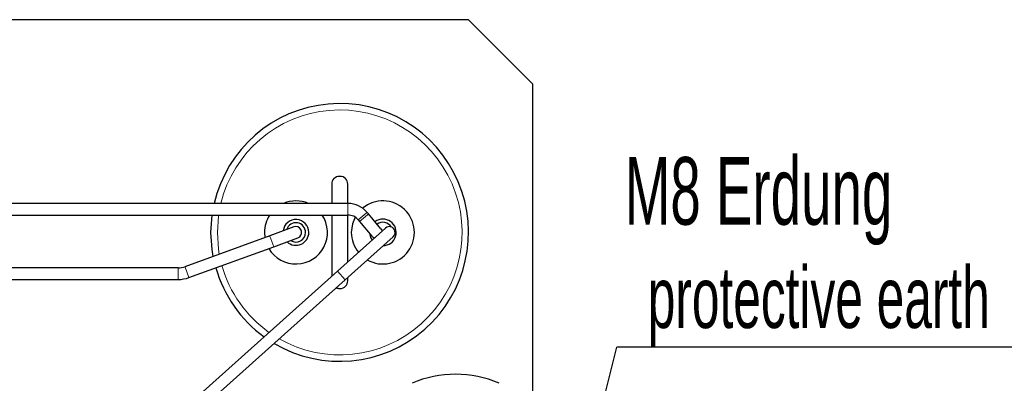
# Model space of a CAD drawing. Header units: millimetres. Extents: x 5 to 418, y 2 to 292.
# Tile 13 of 51: x 106 to 157, y 127 to 146. Entities that reach past the tile are written whole.
import ezdxf

# ---------------------------------------------------------------- set-up
doc = ezdxf.new("R2010")
doc.units = ezdxf.units.MM
doc.layers.add('SLD-0', color=7, linetype='Continuous')
doc.styles.add('SLDTEXTSTYLE0', font='TXT', dxfattribs={"width": 0.605})
doc.dimstyles.new('SLDDIMSTYLE3', dxfattribs={"dimtxt": 0.18, "dimasz": 1.016, "dimexe": 0, "dimexo": 0.0625, "dimgap": 0, "dimtad": 0, "dimtih": 1, "dimtoh": 1, "dimdec": 0, "dimrnd": 1e-09, "dimzin": 0, "dimdsep": 46, "dimtxsty": 'Standard', "dimblk1": 'DOT', "dimblk2": 'DOT', "dimsah": 1, "dimcen": 0.09, "dimadec": 0, "dimazin": 0, "dimtfac": 1.016, "dimtdec": 0, "dimtofl": 0, "dimtmove": 0, "dimatfit": 3, "dimldrblk": 'DOT', "dimfxl": 1, "dimfrac": 2, "dimtolj": 1, "dimtzin": 0, "dimarcsym": 0})

# ---------------------------------------------------------------- blocks, each defined once
blk = doc.blocks.new('SW_NOTE_0_1')
at = {"layer": 'SLD-0', "color": 0}
blk.add_line((30.237, 0), (0, 0), dxfattribs=at)
at = {"layer": 'SLD-0', "color": 0, "attachment_point": 1, "style": 'SLDTEXTSTYLE0'}
for s, insert, char_height in [('M8 Erdung', (0.414, 9.839), 3.5), ('protective earth', (1.604, 4.174), 3.175)]:
    blk.add_mtext(s, dxfattribs=dict(at, insert=insert, char_height=char_height))
blk = doc.blocks.new('_Dot')
at = {"color": 0, "linetype": 'ByBlock', "lineweight": -2}
blk.add_line((-0.5, 0), (-1, 0), dxfattribs=at)
at = {"color": 0, "linetype": 'ByBlock', "const_width": 0.5}
blk.add_lwpolyline([(-0.25, 0, 1), (0.25, 0, 1)], format="xyb", close=True, dxfattribs=at)

msp = doc.modelspace()

# ---------------------------------------------------------------- linework, layer by layer
at = {"color": 7, "linetype": 'Continuous', "lineweight": 25}
for p, q in [((129.6036, 145.7258), (69.6036, 145.7258)), ((132.9369, 142.3925), (129.6036, 145.7258)), ((132.9369, 116.7602), (132.9369, 142.3925)), ((122.9536, 137.6258), (122.9203, 137.6258)), ((122.5203, 137.2258), (122.5203, 136.2258)), ((123.3536, 136.2258), (123.3536, 137.2258)), ((123.3637, 136.2258), (103.631, 136.2258)), ((103.631, 135.6258), (123.3637, 135.6258)), ((122.5203, 135.6258), (122.5203, 132.4608)), ((123.3536, 133.2059), (123.3536, 135.6258)), ((124.424, 135.6847), (124.3596, 135.7614)), ((125.0667, 134.9186), (124.424, 135.6847)), ((123.8999, 135.3758), (123.9643, 135.299)), ((123.9643, 135.299), (124.6071, 134.533)), ((119.0369, 134.7258), (119.0589, 134.4586)), ((120.5677, 135.0077), (119.3147, 134.5517)), ((120.6703, 135.0258), (120.5677, 135.0077)), ((125.3036, 134.9494), (122.8187, 132.7277)), ((119.3147, 134.5517), (114.9273, 132.9548)), ((119.5199, 133.9879), (120.7729, 134.4439)), ((123.2186, 132.2804), (125.7036, 134.5022)), ((115.1325, 132.391), (119.5199, 133.9879)), ((114.5739, 132.8925), (99.2932, 132.8925)), ((122.8187, 132.7277), (112.6485, 123.6344)), ((99.7053, 132.2925), (114.5739, 132.2925)), ((113.0484, 123.1871), (123.2186, 132.2804)), ((123.3536, 132.2258), (123.3536, 132.401)), ((122.9203, 131.8258), (122.9536, 131.8258))]:
    msp.add_line(p, q, dxfattribs=at)
at = {"color": 7, "linetype": 'Continuous', "lineweight": 18}
for p, q in [((123.3637, 136.2258), (123.3637, 136.1556)), ((123.3637, 136.1556), (123.3637, 135.6258)), ((124.3058, 135.7163), (123.8999, 135.3758)), ((124.3702, 135.6396), (123.9643, 135.299)), ((124.3596, 135.7614), (124.3058, 135.7163)), ((124.424, 135.6847), (124.3702, 135.6396)), ((119.3209, 134.5347), (119.3147, 134.5517)), ((119.5199, 133.9879), (119.3209, 134.5347)), ((114.5739, 132.8744), (114.5739, 132.8925)), ((114.5739, 132.2925), (114.5739, 132.8744)), ((114.9335, 132.9378), (114.9273, 132.9548)), ((115.1325, 132.391), (114.9335, 132.9378)), ((122.8187, 132.7277), (123.2186, 132.2804))]:
    msp.add_line(p, q, dxfattribs=at)
at = {"color": 7, "linetype": 'Continuous', "lineweight": 25, "flags": 128}
for points in [[(116.2703, 134.7258), (116.3297, 135.6144), (116.3313, 135.6258)], [(123.7406, 135.5157), (123.5975, 135.1665), (123.5369, 134.7258)], [(116.3866, 133.4859), (116.3297, 133.8372), (116.2703, 134.7258)], [(124.483, 134.6809), (124.534, 134.4622), (124.6083, 134.3277)], [(125.0667, 134.9186), (125.1141, 134.8406), (125.1292, 134.7935)]]:
    msp.add_lwpolyline(points, dxfattribs=at)
at = {"color": 7, "linetype": 'Continuous', "lineweight": 18, "flags": 128}
for points in [[(116.6679, 135.6258), (116.6626, 135.5882), (116.6036, 134.7258)], [(116.6036, 134.7258), (116.6626, 133.8634), (116.7042, 133.6015)]]:
    msp.add_lwpolyline(points, dxfattribs=at)
at = {"color": 7, "linetype": 'Continuous', "lineweight": 25}
for centre, radius, start, end in [((122.9369, 134.7258), 6.6667, 239.35498, 166.99712), ((122.9203, 137.2258), 0.4, 90, 180), ((122.9536, 137.2258), 0.4, 360, 90), ((120.6703, 134.7258), 1.6333, 66.68855, 113.31145), ((123.3637, 134.9258), 1.3, 40, 90), ((125.1703, 134.7258), 1.6333, 240.44513, 129.82688), ((120.6703, 134.7258), 1.6333, 146.56295, 180), ((120.6703, 134.7258), 1.6333, 210.5838, 33.43705), ((123.3637, 134.9258), 0.7, 40, 90), ((120.6703, 134.7258), 0.6667, 0, 173.25632), ((120.6703, 134.7258), 0.5, 0, 163.1301), ((125.1703, 134.7258), 0.6887, 271.10488, 126.28273), ((125.1703, 134.7258), 0.5221, 32.46299, 125.09343), ((120.6703, 134.7258), 0.6667, 226.74368, 0), ((120.6703, 134.7258), 0.5, 236.8699, 0), ((120.6703, 134.7258), 0.3, 290, 90), ((125.1703, 134.7258), 1.6333, 180, 219.06934), ((125.5036, 134.7258), 0.3, 311.80027, 131.80027), ((124.8369, 134.7258), 0.3, 220, 250.56349), ((114.5739, 133.9258), 1.0333, 270, 290), ((122.9369, 134.7258), 6.6667, 195.9121, 234.01736), ((114.5739, 133.9258), 1.6333, 270, 290), ((122.9536, 132.2258), 0.4, 270, 360), ((122.9203, 132.2258), 0.4, 245.09782, 270), ((128.9369, 121.7258), 5.6667, 66.54434, 113.45566)]:
    msp.add_arc(centre, radius, start, end, dxfattribs=at)
at = {"color": 7, "linetype": 'Continuous', "lineweight": 18}
for start, end in [(240.31152, 166.29977), (195.69655, 234.67111)]:
    msp.add_arc((122.9369, 134.7258), 6.3333, start, end, dxfattribs=at)

# ---------------------------------------------------------------- block references
at = {"layer": 'SLD-0'}
msp.add_blockref('SW_NOTE_0_1', (137.2789, 128.7854), dxfattribs=at)

# ---------------------------------------------------------------- leaders
msp.add_leader([(129.5517, 97.8379), (137.2789, 128.7854)], dimstyle='SLDDIMSTYLE3', dxfattribs=at)

doc.saveas('drawing.dxf')
